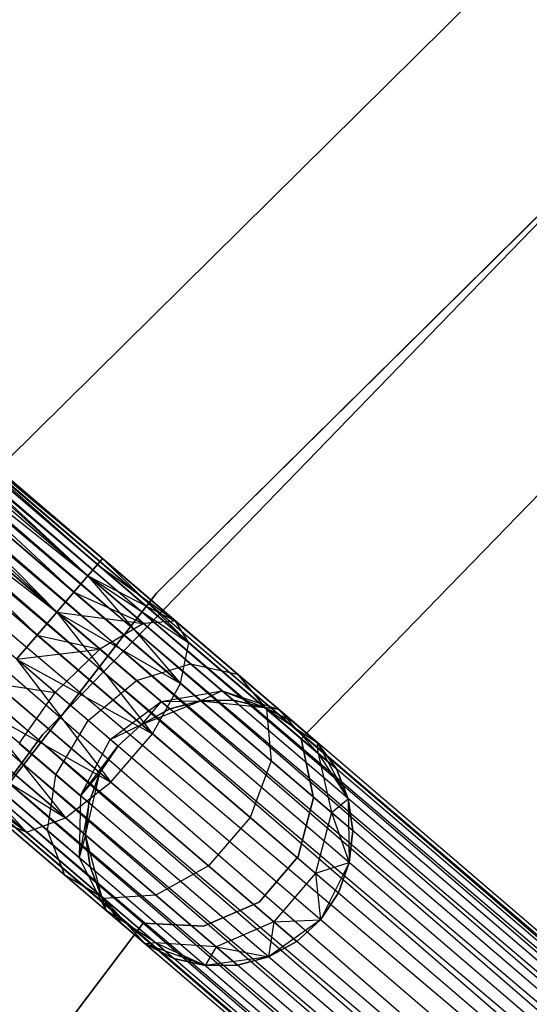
# Model space of a CAD drawing. Extents: x -102 to 101, y -101 to 102.
# Tile 96 of 256: x -48.15 to -44.33, y 37.96 to 45.34. Entities that reach past the tile are written whole.
import ezdxf

# ---------------------------------------------------------------- set-up
doc = ezdxf.new("R2010")
doc.units = 0
doc.header["$LTSCALE"] = 25.4
doc.layers.get('0').update_dxf_attribs({"linetype": 'CONTINUOUS'})

# ---------------------------------------------------------------- blocks, each defined once
blk = doc.blocks.new('NL2500012268_STL')
at = {"color": 0}
for p, q in [((70.4249, 28.8863, 327.3795), (42.0376, 53.207, 327.3795)), ((70.4249, 28.8863, 327.6205), (42.0376, 53.207, 327.3795)), ((42.0376, 53.207, 327.3795), (70.3873, 28.8425, 327.1454)), ((70.4249, 28.8863, 327.6205), (42.0376, 53.207, 327.3795)), ((70.4249, 28.8863, 327.3795), (42.0376, 53.207, 327.3795)), ((42.0376, 53.207, 327.3795), (70.3873, 28.8425, 327.1454)), ((42, 53.1632, 327.8546), (70.4249, 28.8863, 327.6205)), ((70.3144, 28.7574, 328.0681), (42, 53.1632, 327.8546)), ((70.3144, 28.7574, 328.0681), (42, 53.1632, 327.8546)), ((70.3873, 28.8425, 327.8546), (42, 53.1632, 327.8546)), ((70.3873, 28.8425, 327.8546), (42, 53.1632, 327.8546)), ((42, 53.1632, 327.8546), (70.4249, 28.8863, 327.6205)), ((41.9271, 53.0781, 326.9319), (70.2104, 28.636, 326.7515)), ((70.3873, 28.8425, 327.1454), (41.9271, 53.0781, 326.9319)), ((70.3873, 28.8425, 327.1454), (41.9271, 53.0781, 326.9319)), ((70.3144, 28.7574, 326.9319), (41.9271, 53.0781, 326.9319)), ((70.3144, 28.7574, 326.9319), (41.9271, 53.0781, 326.9319)), ((41.9271, 53.0781, 326.9319), (70.2104, 28.636, 326.7515)), ((41.8231, 52.9567, 328.2485), (70.3144, 28.7574, 328.0681)), ((70.0813, 28.4853, 328.3855), (41.8231, 52.9567, 328.2485)), ((70.0813, 28.4853, 328.3855), (41.8231, 52.9567, 328.2485)), ((70.2104, 28.636, 328.2485), (41.8231, 52.9567, 328.2485)), ((70.2104, 28.636, 328.2485), (41.8231, 52.9567, 328.2485)), ((41.8231, 52.9567, 328.2485), (70.3144, 28.7574, 328.0681)), ((41.694, 52.8061, 326.6146), (69.9347, 28.3141, 326.5291)), ((70.2104, 28.636, 326.7515), (41.694, 52.8061, 326.6146)), ((70.2104, 28.636, 326.7515), (41.694, 52.8061, 326.6146)), ((70.0813, 28.4853, 326.6146), (41.694, 52.8061, 326.6146)), ((70.0813, 28.4853, 326.6146), (41.694, 52.8061, 326.6146)), ((41.694, 52.8061, 326.6146), (69.9347, 28.3141, 326.5291)), ((41.5474, 52.6349, 328.4709), (70.0813, 28.4853, 328.3855)), ((69.9347, 28.3141, 328.4709), (41.5474, 52.6349, 328.4709)), ((69.9347, 28.3141, 328.4709), (41.5474, 52.6349, 328.4709)), ((41.5474, 52.6349, 328.4709), (70.0813, 28.4853, 328.3855)), ((69.9347, 28.3141, 326.5291), (41.3917, 52.4532, 326.5)), ((69.779, 28.1324, 328.5), (41.3917, 52.4532, 328.5)), ((69.779, 28.1324, 328.5), (41.3917, 52.4532, 328.5)), ((69.779, 28.1324, 326.5), (41.3917, 52.4532, 326.5)), ((69.9347, 28.3141, 326.5291), (41.3917, 52.4532, 326.5)), ((69.779, 28.1324, 326.5), (41.3917, 52.4532, 326.5)), ((69.6233, 27.9507, 326.5291), (41.3917, 52.4532, 326.5)), ((69.6233, 27.9507, 326.5291), (41.3917, 52.4532, 326.5)), ((69.4766, 27.7795, 328.3855), (41.236, 52.2714, 328.4709)), ((69.4766, 27.7795, 328.3855), (41.236, 52.2714, 328.4709)), ((69.6233, 27.9507, 328.4709), (41.236, 52.2714, 328.4709)), ((69.6233, 27.9507, 328.4709), (41.236, 52.2714, 328.4709)), ((41.0893, 52.1002, 326.6146), (69.3475, 27.6288, 326.7515)), ((69.6233, 27.9507, 326.5291), (41.0893, 52.1002, 326.6146)), ((69.6233, 27.9507, 326.5291), (41.0893, 52.1002, 326.6146)), ((69.4766, 27.7795, 326.6146), (41.0893, 52.1002, 326.6146)), ((69.4766, 27.7795, 326.6146), (41.0893, 52.1002, 326.6146)), ((41.0893, 52.1002, 326.6146), (69.3475, 27.6288, 326.7515)), ((40.9603, 51.9496, 328.2485), (69.4766, 27.7795, 328.3855)), ((69.2435, 27.5074, 328.0681), (40.9603, 51.9496, 328.2485)), ((69.2435, 27.5074, 328.0681), (40.9603, 51.9496, 328.2485)), ((69.3475, 27.6288, 328.2485), (40.9603, 51.9496, 328.2485)), ((69.3475, 27.6288, 328.2485), (40.9603, 51.9496, 328.2485)), ((40.9603, 51.9496, 328.2485), (69.4766, 27.7795, 328.3855)), ((40.8562, 51.8282, 326.9319), (69.1706, 27.4224, 327.1454)), ((69.3475, 27.6288, 326.7515), (40.8562, 51.8282, 326.9319)), ((69.3475, 27.6288, 326.7515), (40.8562, 51.8282, 326.9319)), ((69.2435, 27.5074, 326.9319), (40.8562, 51.8282, 326.9319)), ((69.2435, 27.5074, 326.9319), (40.8562, 51.8282, 326.9319)), ((40.8562, 51.8282, 326.9319), (69.1706, 27.4224, 327.1454)), ((40.7834, 51.7431, 327.8546), (69.2435, 27.5074, 328.0681)), ((69.1331, 27.3785, 327.6205), (40.7834, 51.7431, 327.8546)), ((69.1331, 27.3785, 327.6205), (40.7834, 51.7431, 327.8546)), ((69.1706, 27.4224, 327.8546), (40.7834, 51.7431, 327.8546)), ((69.1706, 27.4224, 327.8546), (40.7834, 51.7431, 327.8546)), ((40.7834, 51.7431, 327.8546), (69.2435, 27.5074, 328.0681)), ((40.7458, 51.6993, 327.3795), (69.1331, 27.3785, 327.6205)), ((69.1331, 27.3785, 327.3795), (40.7458, 51.6993, 327.3795)), ((40.7458, 51.6993, 327.3795), (69.1331, 27.3785, 327.6205)), ((69.1706, 27.4224, 327.1454), (40.7458, 51.6993, 327.3795)), ((69.1706, 27.4224, 327.1454), (40.7458, 51.6993, 327.3795)), ((69.1331, 27.3785, 327.3795), (40.7458, 51.6993, 327.3795)), ((61.0308, 47.9565, 26.5), (55.1264, 42.1143, 26.5)), ((55.1264, 42.1143, 17), (61.0308, 47.9565, 17)), ((61.0308, 47.9565, 26.5), (55.1264, 42.1143, 26.5)), ((55.1264, 42.1143, 17), (61.0308, 47.9565, 17)), ((56.2489, 41.1193, 26.5), (62.0138, 46.8235, 26.5)), ((62.0138, 46.8235, 17), (56.2489, 41.1193, 17)), ((62.0138, 46.8235, 17), (56.2489, 41.1193, 17)), ((56.2489, 41.1193, 26.5), (62.0138, 46.8235, 26.5)), ((61.0277, 45.8819, 19), (55.3942, 40.057, 19)), ((55.3942, 40.057, 20), (61.0277, 45.8819, 20)), ((61.0277, 45.8819, 19), (55.3942, 40.057, 19)), ((55.3942, 40.057, 20), (61.0277, 45.8819, 20)), ((52.5176, 44.1523, 27.6116), (55.7339, 41.2493, 26.9319)), ((52.5176, 44.1523, 27.6116), (55.7339, 41.2493, 26.9319)), ((52.5176, 44.1523, 27.6116), (55.8068, 41.3343, 27.1454)), ((52.5176, 44.1523, 27.6116), (55.8068, 41.3343, 27.1454)), ((52.5176, 44.1523, 27.6116), (55.8443, 41.3782, 27.3795)), ((52.5176, 44.1523, 27.6116), (55.8443, 41.3782, 27.3795)), ((52.6319, 44.1303, 28.0758), (55.8443, 41.3782, 27.3795)), ((52.6319, 44.1303, 28.0758), (55.8443, 41.3782, 27.6205)), ((52.6319, 44.1303, 28.0758), (55.8443, 41.3782, 27.3795)), ((55.7339, 41.2493, 28.0681), (52.6319, 44.1303, 28.0758)), ((55.7339, 41.2493, 28.0681), (52.6319, 44.1303, 28.0758)), ((55.8068, 41.3343, 27.8546), (52.6319, 44.1303, 28.0758)), ((55.8068, 41.3343, 27.8546), (52.6319, 44.1303, 28.0758)), ((52.6319, 44.1303, 28.0758), (55.8443, 41.3782, 27.6205)), ((57.3311, 40.0278, 23), (61.2486, 44.0668, 23)), ((61.2486, 44.0668, 21), (57.3311, 40.0278, 21)), ((61.2486, 44.0668, 21), (57.3311, 40.0278, 21)), ((57.3311, 40.0278, 23), (61.2486, 44.0668, 23)), ((52.2771, 44.0003, 27.2267), (55.5008, 40.9772, 26.6146)), ((52.2771, 44.0003, 27.2267), (55.5008, 40.9772, 26.6146)), ((52.2771, 44.0003, 27.2267), (55.6299, 41.1279, 26.7515)), ((52.2771, 44.0003, 27.2267), (55.6299, 41.1279, 26.7515)), ((52.2771, 44.0003, 27.2267), (55.7339, 41.2493, 26.9319)), ((52.2771, 44.0003, 27.2267), (55.7339, 41.2493, 26.9319)), ((55.5008, 40.9772, 28.3855), (52.5938, 43.9395, 28.5131)), ((55.6299, 41.1279, 28.2485), (52.5938, 43.9395, 28.5131)), ((55.5008, 40.9772, 28.3855), (52.5938, 43.9395, 28.5131)), ((55.6299, 41.1279, 28.2485), (52.5938, 43.9395, 28.5131)), ((55.7339, 41.2493, 28.0681), (52.5938, 43.9395, 28.5131)), ((55.7339, 41.2493, 28.0681), (52.5938, 43.9395, 28.5131)), ((51.9654, 43.7093, 27.0093), (55.3541, 40.806, 26.5291)), ((51.9654, 43.7093, 27.0093), (55.3541, 40.806, 26.5291)), ((51.9654, 43.7093, 27.0093), (55.5008, 40.9772, 26.6146)), ((51.9654, 43.7093, 27.0093), (55.5008, 40.9772, 26.6146)), ((52.412, 43.6235, 28.8232), (55.5008, 40.9772, 28.3855)), ((55.3541, 40.806, 28.4709), (52.412, 43.6235, 28.8232)), ((55.3541, 40.806, 28.4709), (52.412, 43.6235, 28.8232)), ((52.412, 43.6235, 28.8232), (55.5008, 40.9772, 28.3855)), ((55.8068, 41.3343, 27.1454), (55.7339, 41.2493, 26.9319)), ((55.7339, 41.2493, 28.0681), (55.8068, 41.3343, 27.8546)), ((55.8068, 41.3343, 27.1454), (55.7339, 41.2493, 26.9319)), ((55.7339, 41.2493, 28.0681), (55.8068, 41.3343, 27.8546)), ((55.8443, 41.3782, 27.3795), (55.8068, 41.3343, 27.1454)), ((55.8068, 41.3343, 27.8546), (55.8443, 41.3782, 27.6205)), ((55.8443, 41.3782, 27.3795), (55.8068, 41.3343, 27.1454)), ((55.8068, 41.3343, 27.8546), (55.8443, 41.3782, 27.6205)), ((55.8068, 41.3343, 27.1454), (56.3905, 40.9102, 27.2364)), ((55.8068, 41.3343, 27.1454), (56.3905, 40.9102, 27.2364)), ((55.8068, 41.3343, 27.8546), (56.491, 40.7481, 27.6754)), ((55.8068, 41.3343, 27.8546), (56.491, 40.7481, 27.6754)), ((55.8443, 41.3782, 27.6205), (56.3905, 40.9102, 27.2364)), ((55.8443, 41.3782, 27.3795), (56.3905, 40.9102, 27.2364)), ((55.8443, 41.3782, 27.3795), (56.3905, 40.9102, 27.2364)), ((55.8443, 41.3782, 27.6205), (56.3905, 40.9102, 27.2364)), ((55.8443, 41.3782, 27.6205), (56.491, 40.7481, 27.6754)), ((55.8443, 41.3782, 27.6205), (56.491, 40.7481, 27.6754)), ((55.7339, 41.2493, 26.9319), (55.6299, 41.1279, 26.7515)), ((55.6299, 41.1279, 28.2485), (55.7339, 41.2493, 28.0681)), ((55.7339, 41.2493, 26.9319), (55.6299, 41.1279, 26.7515)), ((55.6299, 41.1279, 28.2485), (55.7339, 41.2493, 28.0681)), ((55.7339, 41.2493, 26.9319), (56.15, 40.8927, 26.8229)), ((55.7339, 41.2493, 26.9319), (56.15, 40.8927, 26.8229)), ((55.7339, 41.2493, 26.9319), (56.3905, 40.9102, 27.2364)), ((55.7339, 41.2493, 26.9319), (56.3905, 40.9102, 27.2364)), ((55.7339, 41.2493, 28.0681), (56.491, 40.7481, 27.6754)), ((55.7339, 41.2493, 28.0681), (56.491, 40.7481, 27.6754)), ((55.7339, 41.2493, 28.0681), (56.4286, 40.4435, 28.0393)), ((55.7339, 41.2493, 28.0681), (56.4286, 40.4435, 28.0393)), ((51.2779, 34.7114, 26.5), (56.2489, 41.1193, 26.5)), ((56.2489, 41.1193, 17), (51.2779, 34.7114, 17)), ((56.2489, 41.1193, 17), (51.2779, 34.7114, 17)), ((51.2779, 34.7114, 26.5), (56.2489, 41.1193, 26.5)), ((55.6299, 41.1279, 26.7515), (55.5008, 40.9772, 26.6146)), ((55.5008, 40.9772, 28.3855), (55.6299, 41.1279, 28.2485)), ((55.6299, 41.1279, 26.7515), (55.5008, 40.9772, 26.6146)), ((55.5008, 40.9772, 28.3855), (55.6299, 41.1279, 28.2485)), ((55.6299, 41.1279, 26.7515), (56.15, 40.8927, 26.8229)), ((55.6299, 41.1279, 26.7515), (56.15, 40.8927, 26.8229)), ((55.6299, 41.1279, 28.2485), (56.4286, 40.4435, 28.0393)), ((55.6299, 41.1279, 28.2485), (56.4286, 40.4435, 28.0393)), ((56.2489, 41.1193, 17), (56.2489, 41.1193, 26.5)), ((56.2489, 41.1193, 17), (56.2489, 41.1193, 26.5)), ((55.5008, 40.9772, 26.6146), (55.3541, 40.806, 26.5291)), ((55.3541, 40.806, 28.4709), (55.5008, 40.9772, 28.3855)), ((55.5008, 40.9772, 26.6146), (55.3541, 40.806, 26.5291)), ((55.3541, 40.806, 28.4709), (55.5008, 40.9772, 28.3855)), ((55.5008, 40.9772, 26.6146), (55.8247, 40.6997, 26.5297)), ((55.5008, 40.9772, 26.6146), (55.8247, 40.6997, 26.5297)), ((55.5008, 40.9772, 26.6146), (56.15, 40.8927, 26.8229)), ((55.5008, 40.9772, 26.6146), (56.15, 40.8927, 26.8229)), ((55.5008, 40.9772, 28.3855), (56.4286, 40.4435, 28.0393)), ((55.5008, 40.9772, 28.3855), (56.4286, 40.4435, 28.0393)), ((55.5008, 40.9772, 28.3855), (56.2175, 40.0663, 28.2448)), ((55.5008, 40.9772, 28.3855), (56.2175, 40.0663, 28.2448)), ((56.15, 40.8927, 26.8229), (55.8247, 40.6997, 26.5297)), ((56.15, 40.8927, 26.8229), (55.8247, 40.6997, 26.5297)), ((56.3905, 40.9102, 27.2364), (56.15, 40.8927, 26.8229)), ((56.3905, 40.9102, 27.2364), (56.15, 40.8927, 26.8229)), ((56.15, 40.8927, 26.8229), (56.5028, 40.5905, 26.5125)), ((56.15, 40.8927, 26.8229), (56.5028, 40.5905, 26.5125)), ((56.491, 40.7481, 27.6754), (56.3905, 40.9102, 27.2364)), ((56.3905, 40.9102, 27.2364), (56.8535, 40.5135, 26.829)), ((56.3905, 40.9102, 27.2364), (56.8535, 40.5135, 26.829)), ((56.491, 40.7481, 27.6754), (56.3905, 40.9102, 27.2364)), ((55.3541, 40.806, 26.5291), (55.1984, 40.6243, 26.5)), ((55.1984, 40.6243, 28.5), (55.3541, 40.806, 28.4709)), ((55.3541, 40.806, 26.5291), (55.1984, 40.6243, 26.5)), ((55.1984, 40.6243, 28.5), (55.3541, 40.806, 28.4709)), ((55.3541, 40.806, 26.5291), (55.8247, 40.6997, 26.5297)), ((55.3541, 40.806, 26.5291), (55.8247, 40.6997, 26.5297)), ((55.3541, 40.806, 28.4709), (56.2175, 40.0663, 28.2448)), ((55.3541, 40.806, 28.4709), (56.2175, 40.0663, 28.2448)), ((56.4286, 40.4435, 28.0393), (56.491, 40.7481, 27.6754)), ((56.4286, 40.4435, 28.0393), (56.491, 40.7481, 27.6754)), ((56.491, 40.7481, 27.6754), (57.0711, 40.2511, 27.165)), ((56.491, 40.7481, 27.6754), (57.0711, 40.2511, 27.165)), ((55.1984, 40.6243, 26.5), (55.8247, 40.6997, 26.5297)), ((55.1984, 40.6243, 26.5), (55.8247, 40.6997, 26.5297)), ((55.8247, 40.6997, 26.5297), (55.489, 40.3753, 26.4239)), ((55.8247, 40.6997, 26.5297), (55.489, 40.3753, 26.4239)), ((55.8247, 40.6997, 26.5297), (56.0993, 40.4644, 26.2881)), ((55.8247, 40.6997, 26.5297), (56.0993, 40.4644, 26.2881)), ((55.489, 40.3753, 26.4239), (55.1984, 40.6243, 26.5)), ((55.1984, 40.6243, 28.5), (56.2175, 40.0663, 28.2448)), ((55.1984, 40.6243, 28.5), (56.2175, 40.0663, 28.2448)), ((55.1984, 40.6243, 28.5), (55.9061, 39.7028, 28.2448)), ((55.1984, 40.6243, 28.5), (55.9061, 39.7028, 28.2448)), ((55.489, 40.3753, 26.4239), (55.1984, 40.6243, 26.5)), ((56.0993, 40.4644, 26.2881), (56.5028, 40.5905, 26.5125)), ((56.0993, 40.4644, 26.2881), (56.5028, 40.5905, 26.5125)), ((56.5028, 40.5905, 26.5125), (56.7385, 40.3885, 26.048)), ((56.5028, 40.5905, 26.5125), (56.7385, 40.3885, 26.048)), ((56.5028, 40.5905, 26.5125), (56.8535, 40.5135, 26.829)), ((56.5028, 40.5905, 26.5125), (56.8535, 40.5135, 26.829)), ((56.8535, 40.5135, 26.829), (57.1629, 40.2484, 26.2192)), ((56.8535, 40.5135, 26.829), (57.1629, 40.2484, 26.2192)), ((56.8535, 40.5135, 26.829), (57.0711, 40.2511, 27.165)), ((56.8535, 40.5135, 26.829), (57.0711, 40.2511, 27.165)), ((55.0427, 40.4425, 28.4709), (55.9061, 39.7028, 28.2448)), ((55.0427, 40.4425, 28.4709), (55.9061, 39.7028, 28.2448)), ((55.0427, 40.4425, 26.5291), (55.489, 40.3753, 26.4239)), ((55.0427, 40.4425, 26.5291), (55.489, 40.3753, 26.4239)), ((55.7354, 40.1642, 26.2071), (56.0993, 40.4644, 26.2881)), ((55.7354, 40.1642, 26.2071), (56.0993, 40.4644, 26.2881)), ((56.0993, 40.4644, 26.2881), (56.2827, 40.3073, 25.9265)), ((56.0993, 40.4644, 26.2881), (56.2827, 40.3073, 25.9265)), ((56.2175, 40.0663, 28.2448), (56.4286, 40.4435, 28.0393)), ((56.2175, 40.0663, 28.2448), (56.4286, 40.4435, 28.0393)), ((56.4286, 40.4435, 28.0393), (57.1057, 39.8634, 27.4435)), ((56.4286, 40.4435, 28.0393), (57.1057, 39.8634, 27.4435)), ((55.22, 39.9939, 26.5297), (55.489, 40.3753, 26.4239)), ((55.22, 39.9939, 26.5297), (55.489, 40.3753, 26.4239)), ((55.7354, 40.1642, 26.2071), (55.489, 40.3753, 26.4239)), ((55.7354, 40.1642, 26.2071), (55.489, 40.3753, 26.4239)), ((56.2827, 40.3073, 25.9265), (56.7385, 40.3885, 26.048)), ((56.2827, 40.3073, 25.9265), (56.7385, 40.3885, 26.048)), ((56.7385, 40.3885, 26.048), (56.5802, 40.3136, 25.5)), ((56.7385, 40.3885, 26.048), (56.5802, 40.3136, 25.5)), ((56.7385, 40.3885, 26.048), (56.8213, 40.3176, 25.5)), ((56.7385, 40.3885, 26.048), (56.8213, 40.3176, 25.5)), ((56.7385, 40.3885, 26.048), (57.0563, 40.2638, 25.5)), ((56.7385, 40.3885, 26.048), (57.0563, 40.2638, 25.5)), ((56.7385, 40.3885, 26.048), (57.1629, 40.2484, 26.2192)), ((56.7385, 40.3885, 26.048), (57.1629, 40.2484, 26.2192)), ((55.9, 40.0232, 25.8827), (56.2827, 40.3073, 25.9265)), ((55.9, 40.0232, 25.8827), (56.2827, 40.3073, 25.9265)), ((56.1356, 40.1365, 21), (56.5802, 40.3136, 21)), ((56.1356, 40.1365, 21), (56.5802, 40.3136, 21)), ((56.2827, 40.3073, 25.9265), (56.1356, 40.1365, 25.5)), ((56.2827, 40.3073, 25.9265), (56.1356, 40.1365, 25.5)), ((56.2827, 40.3073, 25.9265), (56.5802, 40.3136, 25.5)), ((56.2827, 40.3073, 25.9265), (56.5802, 40.3136, 25.5)), ((56.2827, 40.3073, 25.9265), (56.3472, 40.2521, 25.5)), ((56.2827, 40.3073, 25.9265), (56.3472, 40.2521, 25.5)), ((56.5802, 40.3136, 25.5), (56.3472, 40.2521, 25.5)), ((56.3472, 40.2521, 25.5), (56.5802, 40.3136, 21)), ((56.3472, 40.2521, 25.5), (56.5802, 40.3136, 21)), ((56.5802, 40.3136, 25.5), (56.3472, 40.2521, 25.5)), ((56.8213, 40.3176, 25.5), (56.5802, 40.3136, 25.5)), ((56.5802, 40.3136, 21), (56.8213, 40.3176, 25.5)), ((56.8213, 40.3176, 25.5), (56.5802, 40.3136, 25.5)), ((56.5802, 40.3136, 21), (56.8213, 40.3176, 25.5)), ((56.5802, 40.3136, 21), (57.0563, 40.2638, 21)), ((56.5802, 40.3136, 21), (57.0563, 40.2638, 21)), ((56.5802, 40.3136, 25.5), (56.5802, 40.3136, 21)), ((56.5802, 40.3136, 25.5), (56.5802, 40.3136, 21)), ((57.0563, 40.2638, 25.5), (56.8213, 40.3176, 25.5)), ((56.8213, 40.3176, 25.5), (57.0563, 40.2638, 21)), ((56.8213, 40.3176, 25.5), (57.0563, 40.2638, 21)), ((57.0563, 40.2638, 25.5), (56.8213, 40.3176, 25.5)), ((54.8961, 40.2714, 28.3855), (55.9061, 39.7028, 28.2448)), ((54.8961, 40.2714, 28.3855), (55.9061, 39.7028, 28.2448)), ((54.8961, 40.2714, 28.3855), (55.5657, 39.4364, 28.0393)), ((54.8961, 40.2714, 28.3855), (55.5657, 39.4364, 28.0393)), ((56.3472, 40.2521, 25.5), (56.1356, 40.1365, 25.5)), ((56.1356, 40.1365, 21), (56.3472, 40.2521, 25.5)), ((56.3472, 40.2521, 25.5), (56.1356, 40.1365, 25.5)), ((56.1356, 40.1365, 21), (56.3472, 40.2521, 25.5)), ((57.0563, 40.2638, 21), (57.4546, 39.9985, 21)), ((57.1629, 40.2484, 26.2192), (57.0563, 40.2638, 25.5)), ((57.1629, 40.2484, 26.2192), (57.0563, 40.2638, 25.5)), ((57.2716, 40.1553, 25.5), (57.0563, 40.2638, 25.5)), ((57.0563, 40.2638, 21), (57.2716, 40.1553, 25.5)), ((57.0563, 40.2638, 21), (57.4546, 39.9985, 21)), ((57.0563, 40.2638, 25.5), (57.0563, 40.2638, 21)), ((57.0563, 40.2638, 25.5), (57.0563, 40.2638, 21)), ((57.2716, 40.1553, 25.5), (57.0563, 40.2638, 25.5)), ((57.0563, 40.2638, 21), (57.2716, 40.1553, 25.5)), ((57.0711, 40.2511, 27.165), (57.4587, 39.919, 26.4011)), ((57.0711, 40.2511, 27.165), (57.4587, 39.919, 26.4011)), ((57.0711, 40.2511, 27.165), (57.1057, 39.8634, 27.4435)), ((57.0711, 40.2511, 27.165), (57.1057, 39.8634, 27.4435)), ((57.1629, 40.2484, 26.2192), (57.2716, 40.1553, 25.5)), ((57.1629, 40.2484, 26.2192), (57.4546, 39.9985, 25.5)), ((57.1629, 40.2484, 26.2192), (57.2716, 40.1553, 25.5)), ((57.1629, 40.2484, 26.2192), (57.4546, 39.9985, 25.5)), ((57.1629, 40.2484, 26.2192), (57.4587, 39.919, 26.4011)), ((57.1629, 40.2484, 26.2192), (57.4587, 39.919, 26.4011)), ((55.4945, 39.7586, 26.2881), (55.7354, 40.1642, 26.2071)), ((55.4945, 39.7586, 26.2881), (55.7354, 40.1642, 26.2071)), ((55.9, 40.0232, 25.8827), (55.7354, 40.1642, 26.2071)), ((55.9, 40.0232, 25.8827), (55.7354, 40.1642, 26.2071)), ((57.2716, 40.1553, 25.5), (57.4546, 39.9985, 21)), ((57.2716, 40.1553, 25.5), (57.4546, 39.9985, 21)), ((54.767, 40.1207, 28.2485), (55.5657, 39.4364, 28.0393)), ((54.767, 40.1207, 28.2485), (55.5657, 39.4364, 28.0393)), ((55.9, 40.0232, 25.8827), (56.1356, 40.1365, 25.5)), ((55.9, 40.0232, 25.8827), (56.1356, 40.1365, 25.5)), ((55.9578, 39.9737, 21), (56.1356, 40.1365, 21)), ((56.1356, 40.1365, 25.5), (55.9578, 39.9737, 25.5)), ((56.1356, 40.1365, 25.5), (55.9578, 39.9737, 25.5)), ((55.9578, 39.9737, 21), (56.1356, 40.1365, 21)), ((56.1356, 40.1365, 25.5), (56.1356, 40.1365, 21)), ((56.1356, 40.1365, 25.5), (56.1356, 40.1365, 21)), ((55.3942, 40.057, 19), (50.5691, 33.5466, 19)), ((50.5691, 33.5466, 20), (55.3942, 40.057, 20)), ((55.3942, 40.057, 19), (50.5691, 33.5466, 19)), ((50.5691, 33.5466, 20), (55.3942, 40.057, 20)), ((54.663, 39.9993, 28.0681), (55.5657, 39.4364, 28.0393)), ((54.663, 39.9993, 28.0681), (55.5657, 39.4364, 28.0393)), ((54.663, 39.9993, 28.0681), (55.2743, 39.328, 27.6754)), ((54.663, 39.9993, 28.0681), (55.2743, 39.328, 27.6754)), ((55.3942, 40.057, 19), (55.3942, 40.057, 20)), ((55.3942, 40.057, 19), (55.3942, 40.057, 20)), ((55.678, 39.6014, 25.9265), (55.9, 40.0232, 25.8827)), ((55.678, 39.6014, 25.9265), (55.9, 40.0232, 25.8827)), ((55.9578, 39.9737, 25.5), (55.9, 40.0232, 25.8827)), ((55.9578, 39.9737, 25.5), (55.9, 40.0232, 25.8827)), ((55.9061, 39.7028, 28.2448), (56.2175, 40.0663, 28.2448)), ((55.9061, 39.7028, 28.2448), (56.2175, 40.0663, 28.2448)), ((56.2175, 40.0663, 28.2448), (56.9495, 39.4392, 27.6008)), ((56.2175, 40.0663, 28.2448), (56.9495, 39.4392, 27.6008)), ((57.423, 39.5847, 23), (57.3311, 40.0278, 23)), ((57.3311, 40.0278, 23), (57.3311, 40.0278, 21)), ((57.3311, 40.0278, 21), (57.423, 39.5847, 21)), ((57.3311, 40.0278, 23), (57.3311, 40.0278, 21)), ((57.3311, 40.0278, 21), (57.423, 39.5847, 21)), ((57.423, 39.5847, 23), (57.3311, 40.0278, 23)), ((57.4546, 39.9985, 21), (57.6841, 39.5784, 21)), ((57.4546, 39.9985, 25.5), (57.4546, 39.9985, 21)), ((57.4587, 39.919, 26.4011), (57.4546, 39.9985, 25.5)), ((57.4587, 39.919, 26.4011), (57.4546, 39.9985, 25.5)), ((57.5948, 39.8024, 25.5), (57.4546, 39.9985, 25.5)), ((57.4546, 39.9985, 21), (57.5948, 39.8024, 25.5)), ((57.4546, 39.9985, 21), (57.6841, 39.5784, 21)), ((57.4546, 39.9985, 25.5), (57.4546, 39.9985, 21)), ((57.5948, 39.8024, 25.5), (57.4546, 39.9985, 25.5)), ((57.4546, 39.9985, 21), (57.5948, 39.8024, 25.5)), ((55.22, 39.9939, 26.5297), (55.4945, 39.7586, 26.2881)), ((55.22, 39.9939, 26.5297), (55.4945, 39.7586, 26.2881)), ((55.678, 39.6014, 25.9265), (55.9578, 39.9737, 25.5)), ((55.678, 39.6014, 25.9265), (55.9578, 39.9737, 25.5)), ((55.8242, 39.773, 21), (55.9578, 39.9737, 21)), ((55.9578, 39.9737, 25.5), (55.8242, 39.773, 25.5)), ((55.9578, 39.9737, 25.5), (55.8242, 39.773, 25.5)), ((55.8242, 39.773, 21), (55.9578, 39.9737, 21)), ((55.9578, 39.9737, 25.5), (55.9578, 39.9737, 21)), ((55.9578, 39.9737, 25.5), (55.9578, 39.9737, 21)), ((54.5525, 39.8704, 27.6205), (55.2743, 39.328, 27.6754)), ((54.5525, 39.8704, 27.6205), (55.2743, 39.328, 27.6754)), ((54.5901, 39.9142, 27.8546), (55.2743, 39.328, 27.6754)), ((54.5901, 39.9142, 27.8546), (55.2743, 39.328, 27.6754)), ((57.1057, 39.8634, 27.4435), (56.9495, 39.4392, 27.6008)), ((57.1057, 39.8634, 27.4435), (56.9495, 39.4392, 27.6008)), ((57.1057, 39.8634, 27.4435), (57.5582, 39.4757, 26.5518)), ((57.1057, 39.8634, 27.4435), (57.5582, 39.4757, 26.5518)), ((57.4587, 39.919, 26.4011), (57.5948, 39.8024, 25.5)), ((57.4587, 39.919, 26.4011), (57.5948, 39.8024, 25.5)), ((57.4587, 39.919, 26.4011), (57.6841, 39.5784, 25.5)), ((57.4587, 39.919, 26.4011), (57.6841, 39.5784, 25.5)), ((57.4587, 39.919, 26.4011), (57.5582, 39.4757, 26.5518)), ((57.4587, 39.919, 26.4011), (57.5582, 39.4757, 26.5518)), ((57.6841, 39.5784, 25.5), (57.5948, 39.8024, 25.5)), ((57.5948, 39.8024, 25.5), (57.6841, 39.5784, 21)), ((57.5948, 39.8024, 25.5), (57.6841, 39.5784, 21)), ((57.6841, 39.5784, 25.5), (57.5948, 39.8024, 25.5)), ((55.4319, 39.3405, 26.5125), (55.4945, 39.7586, 26.2881)), ((55.4319, 39.3405, 26.5125), (55.4945, 39.7586, 26.2881)), ((55.4945, 39.7586, 26.2881), (55.678, 39.6014, 25.9265)), ((55.4945, 39.7586, 26.2881), (55.678, 39.6014, 25.9265)), ((55.5657, 39.4364, 28.0393), (55.9061, 39.7028, 28.2448)), ((55.5657, 39.4364, 28.0393), (55.9061, 39.7028, 28.2448)), ((55.8242, 39.773, 25.5), (55.678, 39.6014, 25.9265)), ((55.8242, 39.773, 25.5), (55.678, 39.6014, 25.9265)), ((55.7174, 39.3065, 21), (55.8242, 39.773, 21)), ((55.7174, 39.3065, 21), (55.8242, 39.773, 21)), ((55.8242, 39.773, 25.5), (55.7424, 39.5462, 25.5)), ((55.7424, 39.5462, 25.5), (55.8242, 39.773, 21)), ((55.7424, 39.5462, 25.5), (55.8242, 39.773, 21)), ((55.8242, 39.773, 25.5), (55.7424, 39.5462, 25.5)), ((55.8242, 39.773, 25.5), (55.8242, 39.773, 21)), ((55.8242, 39.773, 25.5), (55.8242, 39.773, 21)), ((55.9061, 39.7028, 28.2448), (56.638, 39.0757, 27.6008)), ((55.9061, 39.7028, 28.2448), (56.638, 39.0757, 27.6008)), ((55.0791, 39.6428, 26.8229), (55.4319, 39.3405, 26.5125)), ((55.0791, 39.6428, 26.8229), (55.4319, 39.3405, 26.5125)), ((55.678, 39.6014, 25.9265), (55.6676, 39.1386, 26.048)), ((55.678, 39.6014, 25.9265), (55.6676, 39.1386, 26.048)), ((55.7424, 39.5462, 25.5), (55.678, 39.6014, 25.9265)), ((55.7424, 39.5462, 25.5), (55.678, 39.6014, 25.9265)), ((57.3101, 39.1464, 23), (57.423, 39.5847, 23)), ((57.423, 39.5847, 21), (57.3101, 39.1464, 21)), ((57.423, 39.5847, 21), (57.3101, 39.1464, 21)), ((57.3101, 39.1464, 23), (57.423, 39.5847, 23)), ((57.423, 39.5847, 23), (57.423, 39.5847, 21)), ((57.423, 39.5847, 23), (57.423, 39.5847, 21)), ((57.5582, 39.4757, 26.5518), (57.6841, 39.5784, 25.5)), ((57.5582, 39.4757, 26.5518), (57.6841, 39.5784, 25.5)), ((57.6841, 39.5784, 21), (57.692, 39.0999, 21)), ((57.7171, 39.3396, 25.5), (57.6841, 39.5784, 25.5)), ((57.6841, 39.5784, 21), (57.7171, 39.3396, 25.5)), ((57.6841, 39.5784, 21), (57.692, 39.0999, 21)), ((57.6841, 39.5784, 25.5), (57.6841, 39.5784, 21)), ((57.6841, 39.5784, 25.5), (57.6841, 39.5784, 21)), ((57.7171, 39.3396, 25.5), (57.6841, 39.5784, 25.5)), ((57.6841, 39.5784, 21), (57.7171, 39.3396, 25.5)), ((55.7424, 39.5462, 25.5), (55.6676, 39.1386, 26.048)), ((55.7424, 39.5462, 25.5), (55.6676, 39.1386, 26.048)), ((55.7424, 39.5462, 25.5), (55.7174, 39.3065, 25.5)), ((55.7174, 39.3065, 21), (55.7424, 39.5462, 25.5)), ((55.7424, 39.5462, 25.5), (55.7174, 39.3065, 25.5)), ((55.7174, 39.3065, 21), (55.7424, 39.5462, 25.5)), ((55.2743, 39.328, 27.6754), (55.5657, 39.4364, 28.0393)), ((55.2743, 39.328, 27.6754), (55.5657, 39.4364, 28.0393)), ((55.5657, 39.4364, 28.0393), (56.2429, 38.8562, 27.4435)), ((55.5657, 39.4364, 28.0393), (56.2429, 38.8562, 27.4435)), ((56.9495, 39.4392, 27.6008), (56.638, 39.0757, 27.6008)), ((56.9495, 39.4392, 27.6008), (56.638, 39.0757, 27.6008)), ((56.9495, 39.4392, 27.6008), (57.4385, 39.0202, 26.6369)), ((56.9495, 39.4392, 27.6008), (57.4385, 39.0202, 26.6369)), ((57.5582, 39.4757, 26.5518), (57.4385, 39.0202, 26.6369)), ((57.5582, 39.4757, 26.5518), (57.4385, 39.0202, 26.6369)), ((57.5582, 39.4757, 26.5518), (57.7171, 39.3396, 25.5)), ((57.5582, 39.4757, 26.5518), (57.7171, 39.3396, 25.5)), ((57.5582, 39.4757, 26.5518), (57.692, 39.0999, 25.5)), ((57.5582, 39.4757, 26.5518), (57.692, 39.0999, 25.5)), ((55.0987, 39.4025, 27.2364), (55.2743, 39.328, 27.6754)), ((55.0987, 39.4025, 27.2364), (55.2743, 39.328, 27.6754)), ((55.0987, 39.4025, 27.2364), (55.5618, 39.0058, 26.829)), ((55.0987, 39.4025, 27.2364), (55.5618, 39.0058, 26.829)), ((55.5618, 39.0058, 26.829), (55.4319, 39.3405, 26.5125)), ((55.4319, 39.3405, 26.5125), (55.6676, 39.1386, 26.048)), ((55.4319, 39.3405, 26.5125), (55.6676, 39.1386, 26.048)), ((55.5618, 39.0058, 26.829), (55.4319, 39.3405, 26.5125)), ((57.692, 39.0999, 25.5), (57.7171, 39.3396, 25.5)), ((57.7171, 39.3396, 25.5), (57.692, 39.0999, 21)), ((57.7171, 39.3396, 25.5), (57.692, 39.0999, 21)), ((57.692, 39.0999, 25.5), (57.7171, 39.3396, 25.5)), ((55.2743, 39.328, 27.6754), (55.8545, 38.831, 27.165)), ((55.2743, 39.328, 27.6754), (55.8545, 38.831, 27.165)), ((55.7174, 39.3065, 25.5), (55.6676, 39.1386, 26.048)), ((55.7174, 39.3065, 25.5), (55.6676, 39.1386, 26.048)), ((55.8396, 38.8437, 21), (55.7174, 39.3065, 21)), ((55.7174, 39.3065, 25.5), (55.7504, 39.0677, 25.5)), ((55.7504, 39.0677, 25.5), (55.7174, 39.3065, 21)), ((55.8396, 38.8437, 21), (55.7174, 39.3065, 21)), ((55.7504, 39.0677, 25.5), (55.7174, 39.3065, 21)), ((55.7174, 39.3065, 25.5), (55.7504, 39.0677, 25.5)), ((55.7174, 39.3065, 25.5), (55.7174, 39.3065, 21)), ((55.7174, 39.3065, 25.5), (55.7174, 39.3065, 21)), ((55.6676, 39.1386, 26.048), (55.7504, 39.0677, 25.5)), ((55.8712, 38.7407, 26.2192), (55.6676, 39.1386, 26.048)), ((55.8712, 38.7407, 26.2192), (55.6676, 39.1386, 26.048)), ((55.6676, 39.1386, 26.048), (55.7504, 39.0677, 25.5)), ((57.0156, 38.8028, 23), (57.3101, 39.1464, 23)), ((57.3101, 39.1464, 21), (57.0156, 38.8028, 21)), ((57.3101, 39.1464, 21), (57.0156, 38.8028, 21)), ((57.0156, 38.8028, 23), (57.3101, 39.1464, 23)), ((57.3101, 39.1464, 23), (57.3101, 39.1464, 21)), ((57.3101, 39.1464, 23), (57.3101, 39.1464, 21)), ((55.7504, 39.0677, 25.5), (55.8712, 38.7407, 26.2192)), ((55.7504, 39.0677, 25.5), (55.8712, 38.7407, 26.2192)), ((55.7504, 39.0677, 25.5), (55.8396, 38.8437, 25.5)), ((55.8396, 38.8437, 21), (55.7504, 39.0677, 25.5)), ((55.7504, 39.0677, 25.5), (55.8396, 38.8437, 25.5)), ((55.8396, 38.8437, 21), (55.7504, 39.0677, 25.5)), ((56.638, 39.0757, 27.6008), (56.2429, 38.8562, 27.4435)), ((56.638, 39.0757, 27.6008), (56.2429, 38.8562, 27.4435)), ((56.638, 39.0757, 27.6008), (57.1271, 38.6567, 26.6369)), ((56.638, 39.0757, 27.6008), (57.1271, 38.6567, 26.6369)), ((57.4385, 39.0202, 26.6369), (57.692, 39.0999, 25.5)), ((57.4385, 39.0202, 26.6369), (57.692, 39.0999, 25.5)), ((57.692, 39.0999, 21), (57.4766, 38.6724, 21)), ((57.692, 39.0999, 21), (57.4766, 38.6724, 21)), ((57.6103, 38.8731, 25.5), (57.692, 39.0999, 25.5)), ((57.692, 39.0999, 21), (57.6103, 38.8731, 25.5)), ((57.6103, 38.8731, 25.5), (57.692, 39.0999, 25.5)), ((57.692, 39.0999, 21), (57.6103, 38.8731, 25.5)), ((57.692, 39.0999, 25.5), (57.692, 39.0999, 21)), ((57.692, 39.0999, 25.5), (57.692, 39.0999, 21)), ((55.8545, 38.831, 27.165), (55.5618, 39.0058, 26.829)), ((55.5618, 39.0058, 26.829), (55.8712, 38.7407, 26.2192)), ((55.5618, 39.0058, 26.829), (55.8712, 38.7407, 26.2192)), ((55.8545, 38.831, 27.165), (55.5618, 39.0058, 26.829)), ((57.4385, 39.0202, 26.6369), (57.1271, 38.6567, 26.6369)), ((57.4385, 39.0202, 26.6369), (57.1271, 38.6567, 26.6369)), ((57.4385, 39.0202, 26.6369), (57.6103, 38.8731, 25.5)), ((57.4385, 39.0202, 26.6369), (57.6103, 38.8731, 25.5)), ((57.4385, 39.0202, 26.6369), (57.4766, 38.6724, 25.5)), ((57.4385, 39.0202, 26.6369), (57.4766, 38.6724, 25.5)), ((56.1629, 38.4908, 21), (55.8396, 38.8437, 21)), ((55.8396, 38.8437, 25.5), (55.8712, 38.7407, 26.2192)), ((55.8396, 38.8437, 25.5), (55.8712, 38.7407, 26.2192)), ((55.8396, 38.8437, 25.5), (55.9798, 38.6476, 25.5)), ((55.9798, 38.6476, 25.5), (55.8396, 38.8437, 21)), ((56.1629, 38.4908, 21), (55.8396, 38.8437, 21)), ((55.9798, 38.6476, 25.5), (55.8396, 38.8437, 21)), ((55.8396, 38.8437, 25.5), (55.9798, 38.6476, 25.5)), ((55.8396, 38.8437, 25.5), (55.8396, 38.8437, 21)), ((55.8396, 38.8437, 25.5), (55.8396, 38.8437, 21)), ((56.2429, 38.8562, 27.4435), (55.8545, 38.831, 27.165)), ((56.2429, 38.8562, 27.4435), (55.8545, 38.831, 27.165)), ((55.8545, 38.831, 27.165), (56.2421, 38.4989, 26.4011)), ((55.8545, 38.831, 27.165), (56.2421, 38.4989, 26.4011)), ((56.2429, 38.8562, 27.4435), (56.6953, 38.4686, 26.5518)), ((56.2429, 38.8562, 27.4435), (56.6953, 38.4686, 26.5518)), ((57.4766, 38.6724, 25.5), (57.6103, 38.8731, 25.5)), ((57.6103, 38.8731, 25.5), (57.4766, 38.6724, 21)), ((57.4766, 38.6724, 25.5), (57.6103, 38.8731, 25.5)), ((57.6103, 38.8731, 25.5), (57.4766, 38.6724, 21)), ((56.5998, 38.6242, 23), (57.0156, 38.8028, 23)), ((57.0156, 38.8028, 21), (56.5998, 38.6242, 21)), ((57.0156, 38.8028, 21), (56.5998, 38.6242, 21)), ((56.5998, 38.6242, 23), (57.0156, 38.8028, 23)), ((57.0156, 38.8028, 23), (57.0156, 38.8028, 21)), ((57.0156, 38.8028, 23), (57.0156, 38.8028, 21)), ((56.2421, 38.4989, 26.4011), (55.8712, 38.7407, 26.2192)), ((55.8712, 38.7407, 26.2192), (56.1629, 38.4908, 25.5)), ((55.8712, 38.7407, 26.2192), (55.9798, 38.6476, 25.5)), ((55.8712, 38.7407, 26.2192), (56.1629, 38.4908, 25.5)), ((55.8712, 38.7407, 26.2192), (55.9798, 38.6476, 25.5)), ((56.2421, 38.4989, 26.4011), (55.8712, 38.7407, 26.2192)), ((57.4766, 38.6724, 21), (57.0873, 38.394, 21)), ((57.4766, 38.6724, 21), (57.0873, 38.394, 21)), ((57.1271, 38.6567, 26.6369), (57.4766, 38.6724, 25.5)), ((57.1271, 38.6567, 26.6369), (57.4766, 38.6724, 25.5)), ((57.2989, 38.5096, 25.5), (57.4766, 38.6724, 25.5)), ((57.2989, 38.5096, 25.5), (57.4766, 38.6724, 25.5)), ((57.2989, 38.5096, 25.5), (57.4766, 38.6724, 21)), ((57.2989, 38.5096, 25.5), (57.4766, 38.6724, 21)), ((57.4766, 38.6724, 25.5), (57.4766, 38.6724, 21)), ((57.4766, 38.6724, 25.5), (57.4766, 38.6724, 21)), ((52.7558, 34.1571, 23), (56.1478, 38.6471, 23)), ((56.1478, 38.6471, 21), (52.7558, 34.1571, 21)), ((56.1478, 38.6471, 21), (52.7558, 34.1571, 21)), ((52.7558, 34.1571, 23), (56.1478, 38.6471, 23)), ((56.1629, 38.4908, 21), (55.9798, 38.6476, 25.5)), ((56.1629, 38.4908, 21), (55.9798, 38.6476, 25.5)), ((56.1478, 38.6471, 23), (56.1478, 38.6471, 21)), ((56.1478, 38.6471, 23), (56.1478, 38.6471, 21)), ((56.1478, 38.6471, 23), (56.5998, 38.6242, 23)), ((56.5998, 38.6242, 21), (56.1478, 38.6471, 21)), ((56.5998, 38.6242, 21), (56.1478, 38.6471, 21)), ((56.1478, 38.6471, 23), (56.5998, 38.6242, 23)), ((56.5998, 38.6242, 23), (56.5998, 38.6242, 21)), ((56.5998, 38.6242, 23), (56.5998, 38.6242, 21)), ((57.1271, 38.6567, 26.6369), (56.6953, 38.4686, 26.5518)), ((57.1271, 38.6567, 26.6369), (56.6953, 38.4686, 26.5518)), ((57.1271, 38.6567, 26.6369), (57.0873, 38.394, 25.5)), ((57.1271, 38.6567, 26.6369), (57.0873, 38.394, 25.5)), ((57.1271, 38.6567, 26.6369), (57.2989, 38.5096, 25.5)), ((57.1271, 38.6567, 26.6369), (57.2989, 38.5096, 25.5)), ((56.2421, 38.4989, 26.4011), (56.1629, 38.4908, 25.5)), ((56.2421, 38.4989, 26.4011), (56.1629, 38.4908, 25.5)), ((56.6132, 38.3285, 21), (56.1629, 38.4908, 21)), ((56.1629, 38.4908, 25.5), (56.3782, 38.3823, 25.5)), ((56.1629, 38.4908, 25.5), (56.1629, 38.4908, 21)), ((56.3782, 38.3823, 25.5), (56.1629, 38.4908, 21)), ((56.6132, 38.3285, 21), (56.1629, 38.4908, 21)), ((56.3782, 38.3823, 25.5), (56.1629, 38.4908, 21)), ((56.1629, 38.4908, 25.5), (56.3782, 38.3823, 25.5)), ((56.1629, 38.4908, 25.5), (56.1629, 38.4908, 21)), ((56.6953, 38.4686, 26.5518), (56.2421, 38.4989, 26.4011)), ((56.2421, 38.4989, 26.4011), (56.6132, 38.3285, 25.5)), ((56.2421, 38.4989, 26.4011), (56.6132, 38.3285, 25.5)), ((56.2421, 38.4989, 26.4011), (56.3782, 38.3823, 25.5)), ((56.2421, 38.4989, 26.4011), (56.3782, 38.3823, 25.5)), ((56.6953, 38.4686, 26.5518), (56.2421, 38.4989, 26.4011)), ((56.6953, 38.4686, 26.5518), (56.6132, 38.3285, 25.5)), ((56.6953, 38.4686, 26.5518), (56.6132, 38.3285, 25.5)), ((56.6953, 38.4686, 26.5518), (57.0873, 38.394, 25.5)), ((56.6953, 38.4686, 26.5518), (57.0873, 38.394, 25.5)), ((56.6953, 38.4686, 26.5518), (56.8542, 38.3325, 25.5)), ((56.6953, 38.4686, 26.5518), (56.8542, 38.3325, 25.5)), ((57.0873, 38.394, 25.5), (57.2989, 38.5096, 25.5)), ((57.2989, 38.5096, 25.5), (57.0873, 38.394, 21)), ((57.2989, 38.5096, 25.5), (57.0873, 38.394, 21)), ((57.0873, 38.394, 25.5), (57.2989, 38.5096, 25.5)), ((56.3782, 38.3823, 25.5), (56.6132, 38.3285, 25.5)), ((56.6132, 38.3285, 21), (56.3782, 38.3823, 25.5)), ((56.3782, 38.3823, 25.5), (56.6132, 38.3285, 25.5)), ((56.6132, 38.3285, 21), (56.3782, 38.3823, 25.5)), ((57.0873, 38.394, 21), (56.6132, 38.3285, 21)), ((57.0873, 38.394, 21), (56.6132, 38.3285, 21)), ((56.8542, 38.3325, 25.5), (57.0873, 38.394, 25.5)), ((57.0873, 38.394, 21), (56.8542, 38.3325, 25.5)), ((56.8542, 38.3325, 25.5), (57.0873, 38.394, 25.5)), ((57.0873, 38.394, 21), (56.8542, 38.3325, 25.5)), ((57.0873, 38.394, 25.5), (57.0873, 38.394, 21)), ((57.0873, 38.394, 25.5), (57.0873, 38.394, 21)), ((56.6132, 38.3285, 25.5), (56.8542, 38.3325, 25.5)), ((56.8542, 38.3325, 25.5), (56.6132, 38.3285, 21)), ((56.8542, 38.3325, 25.5), (56.6132, 38.3285, 21)), ((56.6132, 38.3285, 25.5), (56.8542, 38.3325, 25.5)), ((56.6132, 38.3285, 25.5), (56.6132, 38.3285, 21)), ((56.6132, 38.3285, 25.5), (56.6132, 38.3285, 21))]:
    blk.add_line(p, q, dxfattribs=at)

msp = doc.modelspace()

# ---------------------------------------------------------------- block references
at = {"color": 0}
msp.add_blockref('NL2500012268_STL', (-103.3687, -0.0813, -1716.9276), dxfattribs=at)

doc.saveas('drawing.dxf')
